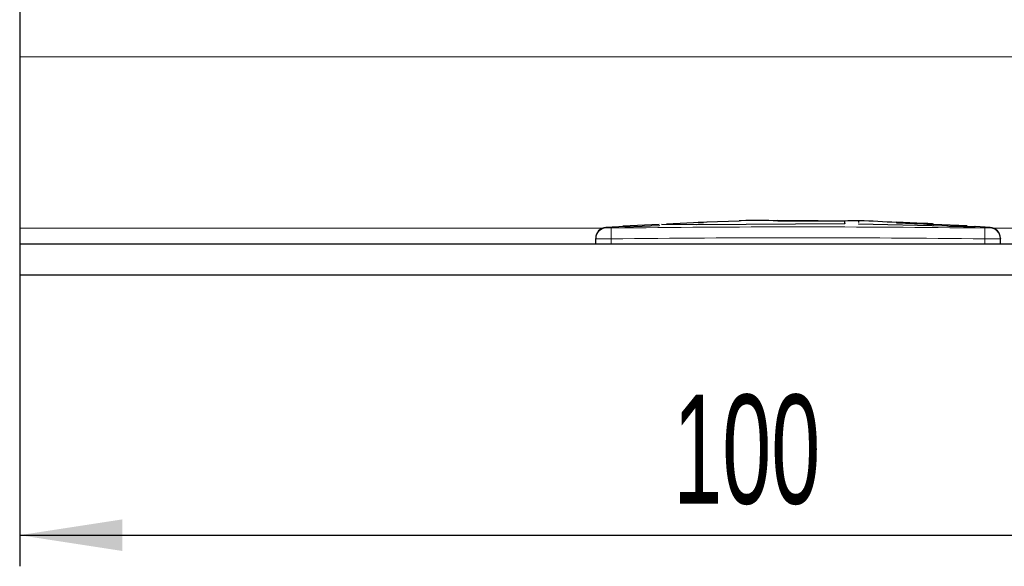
# Model space of a CAD drawing. Header units: millimetres. Extents: x 5 to 418, y 2 to 292.
# Tile 9 of 40: x 79 to 110, y 166 to 183. Entities that reach past the tile are written whole.
import ezdxf

# ---------------------------------------------------------------- set-up
doc = ezdxf.new("R2010")
doc.units = ezdxf.units.MM
doc.layers.add('SLD-0', color=7, linetype='Continuous')
doc.styles.add('SLDTEXTSTYLE0', font='TXT', dxfattribs={"width": 0.605})
doc.dimstyles.new('SLDDIMSTYLE0', dxfattribs={"dimtxt": 3.5, "dimasz": 3.302, "dimexe": 0, "dimexo": 0.0625, "dimgap": 0.875, "dimtad": 1, "dimlfac": 2, "dimrnd": 1e-09, "dimzin": 12, "dimdsep": 46, "dimtxsty": 'SLDTEXTSTYLE0', "dimsah": 1, "dimcen": 0.09, "dimadec": 0, "dimazin": 3, "dimtfac": 1, "dimtofl": 0, "dimtmove": 0, "dimatfit": 3, "dimfxl": 1, "dimfrac": 2, "dimtolj": 1, "dimtzin": 12, "dimarcsym": 0})

# ---------------------------------------------------------------- blocks, each defined once
blk = doc.blocks.new('_D')
at = {"layer": 'SLD-0', "color": 7}
for p, q in [((78.512, 175.08), (78.512, 165.719)), ((128.512, 175.08), (128.512, 165.719)), ((78.512, 166.719), (128.512, 166.719))]:
    blk.add_line(p, q, dxfattribs=at)
for points in [[(78.512, 166.719), (81.814, 166.211), (81.814, 167.227)], [(128.512, 166.719), (125.21, 167.227), (125.21, 166.211)]]:
    blk.add_solid(points, dxfattribs=at)
at = {"layer": 'SLD-0', "color": 7, "insert": (99.502, 171.231), "char_height": 3.5, "attachment_point": 1, "style": 'SLDTEXTSTYLE0'}
blk.add_mtext('100', dxfattribs=at)

msp = doc.modelspace()

# ---------------------------------------------------------------- linework, layer by layer
at = {"color": 7, "linetype": 'Continuous', "lineweight": 25}
for p, q in [((78.512, 183.5798), (78.512, 182.0798)), ((78.512, 182.0798), (78.512, 176.5798)), ((101.6196, 176.8051), (100.5863, 176.7705)), ((102.8651, 176.8332), (105.4543, 176.8107)), ((102.8651, 176.8073), (102.8651, 176.8332)), ((105.4543, 176.8007), (102.8651, 176.8232)), ((105.0169, 176.7962), (102.8651, 176.8073)), ((105.0169, 176.745), (105.0169, 176.7962)), ((105.4543, 176.8107), (105.4543, 176.7658)), ((78.512, 176.5798), (78.512, 176.0798)), ((97.9566, 176.6383), (97.3418, 176.6007)), ((99.0564, 176.6977), (97.889, 176.6449)), ((97.9568, 176.624), (99.0559, 176.6601)), ((99.0559, 176.65), (97.9568, 176.614)), ((97.9568, 176.624), (97.9568, 176.614)), ((99.0559, 176.6601), (99.0559, 176.65)), ((99.1265, 176.7105), (100.2664, 176.693)), ((100.2664, 176.683), (99.1302, 176.7005)), ((100.5901, 176.7672), (99.2853, 176.7081)), ((100.2664, 176.693), (105.0169, 176.7242)), ((105.0169, 176.7141), (100.2664, 176.683)), ((100.2664, 176.693), (100.2664, 176.683)), ((100.4578, 176.7612), (100.3079, 176.766)), ((100.3079, 176.766), (100.4789, 176.7621)), ((105.0169, 176.7242), (105.0169, 176.7141)), ((105.4543, 176.7184), (105.4543, 176.7083)), ((105.4543, 176.7184), (108.2928, 176.6499)), ((108.2928, 176.6399), (105.4543, 176.7083)), ((106.6736, 176.7704), (106.6736, 176.7513)), ((107.5442, 176.7316), (106.6736, 176.7704)), ((106.6736, 176.7604), (107.5442, 176.7216)), ((106.6736, 176.7513), (107.5442, 176.7166)), ((108.9389, 176.6519), (107.8612, 176.7022)), ((107.8629, 176.7007), (107.8629, 176.7108)), ((109.0761, 176.6353), (109.0761, 176.6253)), ((109.2046, 176.6275), (109.2046, 176.6375)), ((109.6821, 176.6004), (109.2046, 176.6278)), ((97.012, 176.0798), (97.012, 176.2358)), ((110.012, 176.0798), (110.012, 176.2357)), ((78.512, 176.0798), (78.512, 175.0798)), ((78.512, 176.0798), (128.512, 176.0798)), ((78.512, 175.0798), (128.512, 175.0798))]:
    msp.add_line(p, q, dxfattribs=at)
at = {"color": 7, "linetype": 'Continuous', "lineweight": 18}
for p, q in [((78.512, 182.0798), (128.512, 182.0798)), ((78.512, 176.5798), (97.2409, 176.5798)), ((97.5078, 176.5857), (97.512, 176.2358)), ((107.5442, 176.7316), (107.5442, 176.7216)), ((108.2928, 176.6499), (108.2928, 176.6399)), ((109.5163, 176.5857), (109.512, 176.2358)), ((109.7831, 176.5798), (128.512, 176.5798)), ((97.512, 176.0798), (97.512, 176.2358)), ((109.512, 176.0798), (109.512, 176.2358))]:
    msp.add_line(p, q, dxfattribs=at)
at = {"color": 7, "linetype": 'Continuous', "lineweight": 25}
for centre, start, end in [((97.362, 176.2514), 93.30836, 180.0017), ((109.662, 176.2514), 359.99828, 86.65876)]:
    msp.add_arc(centre, 0.35, start, end, dxfattribs=at)
at = {"color": 7, "linetype": 'Continuous', "lineweight": 18}
for centre, start, end in [((97.362, 176.2357), 90.9905, 179.99805), ((109.662, 176.2357), 0.00195, 89.00993)]:
    msp.add_arc(centre, 0.35, start, end, dxfattribs=at)
at = {"color": 7, "linetype": 'Continuous', "lineweight": 25}
for points, knots in [([(102.8651, 176.8156), (102.4719, 176.8246), (102.0564, 176.8341), (101.6416, 176.8148), (101.6193, 176.8138)], [0, 0, 0, 0, 0.9463395, 1, 1, 1, 1]), ([(106.6736, 176.7576), (106.2771, 176.783), (105.7551, 176.8164), (105.2323, 176.814), (105.1067, 176.8135)], [0, 0, 0, 0, 0.7598031, 1, 1, 1, 1]), ([(107.8608, 176.7114), (107.8532, 176.7125), (107.838, 176.7146), (107.7725, 176.7192), (107.6838, 176.7245), (107.6024, 176.7288), (107.5554, 176.7311), (107.5442, 176.7316)], [0, 0, 0, 0, 0.2313819, 0.4629549, 0.6947611, 0.9267657, 1, 1, 1, 1]), ([(107.5442, 176.7216), (107.58, 176.7198), (107.6518, 176.7162), (107.7476, 176.7107), (107.819, 176.706), (107.8593, 176.7025), (107.859, 176.7012), (107.8588, 176.7007)], [0, 0, 0, 0, 0.2150885, 0.4301767, 0.6452497, 0.8601714, 1, 1, 1, 1]), ([(107.5442, 176.7166), (107.58, 176.7152), (107.6516, 176.7123), (107.7473, 176.7097), (107.8187, 176.7087), (107.8592, 176.709), (107.859, 176.7103), (107.8589, 176.7108)], [0, 0, 0, 0, 0.2147891, 0.4295851, 0.6442208, 0.8587329, 1, 1, 1, 1]), ([(108.2928, 176.6499), (108.388, 176.6472), (108.5784, 176.6419), (108.8307, 176.6378), (108.9947, 176.6356), (109.0556, 176.6354), (109.0761, 176.6353)], [0, 0, 0, 0, 0.2851253, 0.5702516, 0.8553553, 1, 1, 1, 1]), ([(109.0761, 176.6253), (109.0314, 176.6256), (108.942, 176.6262), (108.7113, 176.6297), (108.4839, 176.6342), (108.3409, 176.6384), (108.2928, 176.6399)], [0, 0, 0, 0, 0.285052, 0.570102, 0.8551915, 1, 1, 1, 1]), ([(109.0761, 176.6353), (109.1352, 176.6348), (109.213, 176.6341), (109.1932, 176.6368), (109.1884, 176.6375)], [0, 0, 0, 0, 0.7597868, 1, 1, 1, 1]), ([(109.1869, 176.6275), (109.1918, 176.6268), (109.2086, 176.6242), (109.1311, 176.6248), (109.0761, 176.6253)], [0, 0, 0, 0, 0.2906381, 1, 1, 1, 1]), ([(97.012, 176.2358), (97.012, 176.2416), (97.012, 176.2509), (97.012, 176.2499), (97.012, 176.2495)], [0, 0, 0, 0, 0.6377978, 1, 1, 1, 1]), ([(110.012, 176.2495), (110.012, 176.25), (110.012, 176.2513), (110.012, 176.2421), (110.012, 176.2357)], [0, 0, 0, 0, 0.3187816, 1, 1, 1, 1])]:
    msp.add_open_spline(points, degree=3, knots=knots, dxfattribs=at)
at = {"color": 7, "linetype": 'Continuous', "lineweight": 18}
for points, knots in [([(97.3417, 176.5992), (97.3407, 176.6002), (97.3386, 176.6021), (97.3503, 176.591), (97.3559, 176.5857)], [0, 0, 0, 0, 0.5163754, 1, 1, 1, 1]), ([(97.3559, 176.5857), (97.3568, 176.5856), (97.359, 176.5853), (97.3775, 176.585), (97.4118, 176.585), (97.4569, 176.5852), (97.4908, 176.5855), (97.5078, 176.5857)], [0, 0, 0, 0, 0.1406569, 0.3555038, 0.5710329, 0.7861716, 1, 1, 1, 1]), ([(97.5078, 176.5857), (99.5093, 176.6035), (103.5122, 176.639), (107.515, 176.6035), (109.5163, 176.5857)], [0, 0, 0, 0, 0.5000392, 1, 1, 1, 1]), ([(109.5163, 176.5857), (109.5273, 176.5856), (109.5554, 176.5853), (109.5977, 176.585), (109.6361, 176.585), (109.6625, 176.5852), (109.6662, 176.5855), (109.6681, 176.5857)], [0, 0, 0, 0, 0.1405668, 0.3553275, 0.5708435, 0.7860436, 1, 1, 1, 1]), ([(109.6681, 176.5857), (109.6745, 176.5917), (109.6839, 176.6007), (109.6825, 176.5994), (109.6821, 176.5989)], [0, 0, 0, 0, 0.6810035, 1, 1, 1, 1]), ([(97.512, 176.2358), (97.4558, 176.2356), (97.3434, 176.2353), (97.1936, 176.2351), (97.0805, 176.2351), (97.0206, 176.2353), (97.0144, 176.2356), (97.012, 176.2358)], [0, 0, 0, 0, 0.2146723, 0.429352, 0.6440261, 0.8586954, 1, 1, 1, 1]), ([(109.512, 176.2358), (107.5122, 176.2551), (103.5122, 176.2937), (99.5122, 176.2551), (97.512, 176.2358)], [0, 0, 0, 0, 0.499961, 1, 1, 1, 1]), ([(110.012, 176.2357), (110.0065, 176.2356), (109.9954, 176.2352), (109.9092, 176.2351), (109.7824, 176.2351), (109.6418, 176.2353), (109.5489, 176.2357), (109.512, 176.2358)], [0, 0, 0, 0, 0.2146728, 0.4293525, 0.6440267, 0.8586958, 1, 1, 1, 1])]:
    msp.add_open_spline(points, degree=3, knots=knots, dxfattribs=at)

# ---------------------------------------------------------------- dimensions: what is measured, and where the dimension line sits
at = {"layer": 'SLD-0', "color": 7}
dim = msp.add_linear_dim(base=(128.512, 166.7194), p1=(78.512, 175.0798), p2=(128.512, 175.0798), dimstyle='SLDDIMSTYLE0', dxfattribs=at)
dim.commit()
dim.dimension.update_dxf_attribs({"geometry": '_D', "text_midpoint": (103.512, 166.7194), "dimtype": 160})

doc.saveas('drawing.dxf')
